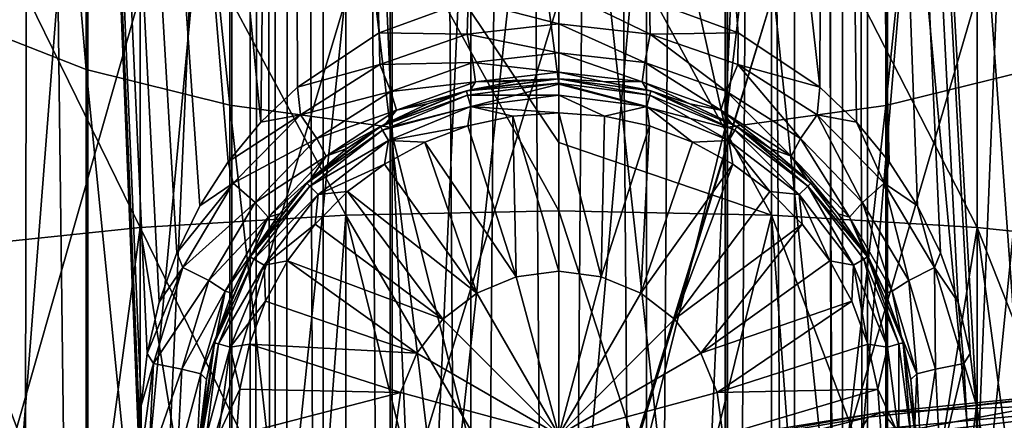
# Model space of a CAD drawing. Header units: metres. Extents: x -109 to 109, y -432 to 89.
# Tile 229 of 256: x -6.05 to 5, y -124.14 to -119.64. Entities that reach past the tile are written whole.
import ezdxf

# ---------------------------------------------------------------- set-up
doc = ezdxf.new("R2010")
doc.units = ezdxf.units.M
doc.layers.add('solid_506360_24502164', color=7, linetype='CONTINUOUS')
doc.layers.add('solid_506360_24502164_01', color=7, linetype='CONTINUOUS')

msp = doc.modelspace()

# ---------------------------------------------------------------- linework, layer by layer
at = {"layer": 'solid_506360_24502164'}
for points in [[(-3.46448, -22.231682, 491.497284), (-3.464375, -153.699997, 491.498016), (-3.183712, -153.699997, 492.453857)], [(-3.46448, -22.231682, 491.497284), (-3.464471, -22.231682, 490.502472), (-3.464375, -153.699997, 491.498016)], [(-3.183632, -22.273636, 492.454041), (-3.46448, -22.231682, 491.497284), (-3.183712, -153.699997, 492.453857)], [(-3.464471, -22.231682, 490.502472), (-3.464375, -153.699997, 490.501801), (-3.464375, -153.699997, 491.498016)], [(-3.464471, -22.231682, 490.502472), (-3.183633, -22.273636, 489.545776), (-3.464375, -153.699997, 490.501801)], [(-3.183633, -22.273636, 489.545776), (-3.183712, -153.699997, 489.545959), (-3.464375, -153.699997, 490.501801)], [(-3.183633, -22.273636, 489.545776), (-2.645123, -153.699997, 488.707886), (-3.183712, -153.699997, 489.545959)], [(-3.183632, -22.273636, 492.454041), (-3.183712, -153.699997, 492.453857), (-2.645123, -153.699997, 493.291931)], [(-3.183633, -22.273636, 489.545776), (-2.643689, -22.34416, 488.706238), (-2.645123, -153.699997, 488.707886)], [(-2.643686, -22.34416, 493.293579), (-3.183632, -22.273636, 492.454041), (-2.645123, -153.699997, 493.291931)], [(-2.643689, -22.34416, 488.706238), (-1.892243, -153.699997, 488.055511), (-2.645123, -153.699997, 488.707886)], [(-2.643686, -22.34416, 493.293579), (-2.645123, -153.699997, 493.291931), (-1.892243, -153.699997, 493.944305)], [(-2.643689, -22.34416, 488.706238), (-1.887736, -22.420683, 488.052612), (-1.892243, -153.699997, 488.055511)], [(-1.887736, -22.420683, 493.947174), (-2.643686, -22.34416, 493.293579), (-1.892243, -153.699997, 493.944305)], [(-1.887736, -22.420683, 488.052612), (-0.986064, -153.699997, 487.641693), (-1.892243, -153.699997, 488.055511)], [(-1.887736, -22.420683, 493.947174), (-1.892243, -153.699997, 493.944305), (-0.986064, -153.699997, 494.358124)], [(-1.887736, -22.420683, 488.052612), (-0.981329, -22.478594, 487.640289), (-0.986064, -153.699997, 487.641693)], [(-0.981324, -22.478594, 494.359528), (-1.887736, -22.420683, 493.947174), (-0.986064, -153.699997, 494.358124)], [(-0.981329, -22.478594, 487.640289), (0, -22.5, 487.499908), (-0.986064, -153.699997, 487.641693)], [(-0.981324, -22.478594, 494.359528), (-0.986064, -153.699997, 494.358124), (0, -153.699997, 494.499908)], [(0, -22.5, 487.499908), (0, -153.699997, 487.499908), (-0.986064, -153.699997, 487.641693)], [(0, -22.5, 494.499908), (-0.981324, -22.478594, 494.359528), (0, -153.699997, 494.499908)], [(0.98232, -22.47855, 487.640594), (0.986064, -153.699997, 487.641693), (0, -153.699997, 487.499908)], [(0.98232, -22.47855, 487.640594), (0, -153.699997, 487.499908), (0, -22.5, 487.499908)], [(-7.378512, -128.504288, 325.368866), (-8.61132, -94.300003, 326.112213), (-5.931581, -94.300003, 324.679871)], [(-6.915138, -128.504288, 352.871948), (-5.931581, -94.300003, 353.320129), (-8.61132, -94.300003, 351.887787)], [(-5.991849, -128.504288, 324.704987), (-7.378512, -128.504288, 325.368866), (-5.931581, -94.300003, 324.679871)], [(-6.915138, -128.504288, 352.871948), (-5.506898, -128.504288, 353.48877), (-5.931581, -94.300003, 353.320129)], [(-4.546237, -128.504288, 324.181702), (-5.991849, -128.504288, 324.704987), (-5.931581, -94.300003, 324.679871)], [(-4.546237, -128.504288, 324.181702), (-5.931581, -94.300003, 324.679871), (-3.023894, -94.300003, 323.797821)], [(-3.342113, -120.786827, 354.135406), (-3.023894, -94.300003, 354.202179), (-5.931581, -94.300003, 353.320129)], [(-3.709836, -121.233406, 354.0495), (-3.342113, -120.786827, 354.135406), (-5.931581, -94.300003, 353.320129)], [(-4.026298, -121.725212, 353.967926), (-3.709836, -121.233406, 354.0495), (-5.931581, -94.300003, 353.320129)], [(-4.285604, -122.253761, 353.895752), (-4.026298, -121.725212, 353.967926), (-5.931581, -94.300003, 353.320129)], [(-4.483488, -122.809853, 353.837402), (-4.285604, -122.253761, 353.895752), (-5.931581, -94.300003, 353.320129)], [(-4.617566, -123.384628, 353.796204), (-4.483488, -122.809853, 353.837402), (-5.931581, -94.300003, 353.320129)], [(-4.686693, -123.970146, 353.774475), (-4.617566, -123.384628, 353.796204), (-5.931581, -94.300003, 353.320129)], [(-4.690636, -124.559395, 353.773224), (-4.686693, -123.970146, 353.774475), (-5.931581, -94.300003, 353.320129)], [(-5.506898, -128.504288, 353.48877), (-4.690636, -124.559395, 353.773224), (-5.931581, -94.300003, 353.320129)], [(-3.055903, -128.504288, 323.80423), (-4.546237, -128.504288, 324.181702), (-3.023894, -94.300003, 323.797821)], [(-3.342113, -120.786827, 354.135406), (-2.930916, -120.392929, 354.220367), (-3.023894, -94.300003, 354.202179)], [(-1.535505, -128.504288, 323.576233), (-3.055903, -128.504288, 323.80423), (-3.023894, -94.300003, 323.797821)], [(-2.013508, -119.782738, 354.368652), (-1.017664, -119.418785, 354.466553), (-3.023894, -94.300003, 354.202179)], [(-2.930916, -120.392929, 354.220367), (-2.013508, -119.782738, 354.368652), (-3.023894, -94.300003, 354.202179)], [(2.930782, -120.392815, 354.220398), (3.023894, -94.300003, 354.202179), (0, -94.300003, 354.5)], [(2.013397, -119.782677, 354.368683), (2.930782, -120.392815, 354.220398), (0, -94.300003, 354.5)], [(1.017608, -119.41877, 354.466553), (2.013397, -119.782677, 354.368683), (0, -94.300003, 354.5)], [(-5.302645, -120.197067, 943.120239), (-6.649134, -119.66716, 944.360107), (-6.649134, -104.37085, 936.602539)], [(-5.302645, -105.009735, 935.415283), (-5.302645, -120.197067, 943.120239), (-6.649134, -104.37085, 936.602539)], [(-3.68973, -120.595757, 942.187439), (-5.302645, -120.197067, 943.120239), (-5.302645, -105.009735, 935.415283)], [(-3.68973, -105.490425, 934.521973), (-3.68973, -120.595757, 942.187439), (-5.302645, -105.009735, 935.415283)], [(-1.891428, -120.843208, 941.608459), (-3.68973, -120.595757, 942.187439), (-3.68973, -105.490425, 934.521973)], [(-1.891428, -105.788765, 933.967529), (-1.891428, -120.843208, 941.608459), (-3.68973, -105.490425, 934.521973)], [(-1.891428, -105.788765, 933.967529), (0, -120.358376, 941.153564), (-1.891428, -120.843208, 941.608459)], [(-3.669097, -131.580261, 963.072571), (-1.869106, -131.387192, 963.666748), (-1.869106, -114.326012, 956.856567)], [(-3.669097, -114.571564, 956.282043), (-3.669097, -131.580261, 963.072571), (-1.869106, -114.326012, 956.856567)], [(-5.284738, -131.892395, 962.111877), (-3.669097, -131.580261, 963.072571), (-3.669097, -114.571564, 956.282043)], [(-5.284738, -114.968544, 955.353271), (-5.284738, -131.892395, 962.111877), (-3.669097, -114.571564, 956.282043)], [(-6.634851, -132.307922, 960.833008), (-5.284738, -131.892395, 962.111877), (-5.284738, -114.968544, 955.353271)], [(-6.634851, -115.497017, 954.116821), (-6.634851, -132.307922, 960.833008), (-5.284738, -114.968544, 955.353271)], [(0, -121.014488, 218.070297), (0, -117.439499, 217.593124), (-2.388744, -117.456367, 217.372421)], [(2.388744, -121.829582, 218.010757), (0, -117.439499, 217.593124), (0, -121.014488, 218.070297)], [(2.388744, -121.829582, 218.010757), (2.388744, -117.456367, 217.372421), (0, -117.439499, 217.593124)], [(-4.696142, -121.968735, 217.369171), (-4.696142, -117.506416, 216.717819), (-6.843618, -117.587936, 215.651611)], [(-2.388744, -121.829582, 218.010757), (-2.388744, -117.456367, 217.372421), (-4.696142, -117.506416, 216.717819)], [(-4.696142, -121.968735, 217.369171), (-2.388744, -121.829582, 218.010757), (-4.696142, -117.506416, 216.717819)], [(0, -121.782669, 218.227081), (0, -121.014488, 218.070297), (-2.388744, -117.456367, 217.372421)], [(-2.388744, -121.829582, 218.010757), (0, -121.782669, 218.227081), (-2.388744, -117.456367, 217.372421)], [(-6.843618, -122.195389, 216.324142), (-4.696142, -121.968735, 217.369171), (-6.843618, -117.587936, 215.651611)], [(-6.843618, -126.880867, 194.720764), (-6.843618, -119.273148, 193.610291), (-4.696142, -119.35466, 192.544083)], [(0, -119.682686, 354.576111), (0, -119.300003, 354.5), (-1.017664, -119.418785, 354.466553)], [(1.027022, -119.79789, 354.536102), (1.017608, -119.41877, 354.466553), (0, -119.300003, 354.5)], [(1.027022, -119.79789, 354.536102), (0, -119.300003, 354.5), (0, -119.682686, 354.576111)], [(-4.696142, -127.107513, 193.675751), (-6.843618, -126.880867, 194.720764), (-4.696142, -119.35466, 192.544083)], [(-4.696142, -127.107513, 193.675751), (-4.696142, -119.35466, 192.544083), (-2.388744, -119.404709, 191.889496)], [(-2.388744, -127.246666, 193.034149), (-4.696142, -127.107513, 193.675751), (-2.388744, -119.404709, 191.889496)], [(-1.027034, -119.79789, 354.536102), (-1.017664, -119.418785, 354.466553), (-2.013508, -119.782738, 354.368652)], [(-1.027034, -119.79789, 354.536102), (0, -119.682686, 354.576111), (-1.017664, -119.418785, 354.466553)], [(-5.302645, -136.003448, 949.459045), (-6.649134, -135.586807, 950.741394), (-6.649134, -119.66716, 944.360107)], [(-5.302645, -120.197067, 943.120239), (-5.302645, -136.003448, 949.459045), (-6.649134, -119.66716, 944.360107)], [(0, -120.007393, 354.793152), (0, -119.682686, 354.576111), (-1.027034, -119.79789, 354.536102)], [(0.965066, -120.116989, 354.752655), (0, -119.682686, 354.576111), (0, -120.007393, 354.793152)], [(0.965066, -120.116989, 354.752655), (1.027022, -119.79789, 354.536102), (0, -119.682686, 354.576111)], [(-2.00867, -120.140945, 354.424194), (-2.013508, -119.782738, 354.368652), (-2.930916, -120.392929, 354.220367)], [(-2.00867, -120.140945, 354.424194), (-1.027034, -119.79789, 354.536102), (-2.013508, -119.782738, 354.368652)], [(-0.965077, -120.116989, 354.752655), (-1.027034, -119.79789, 354.536102), (-2.00867, -120.140945, 354.424194)], [(-0.965077, -120.116989, 354.752655), (0, -120.007393, 354.793152), (-1.027034, -119.79789, 354.536102)], [(0, -120.224197, 355.118042), (0, -120.007393, 354.793152), (-0.965077, -120.116989, 354.752655)], [(0.935851, -120.332993, 355.076721), (0, -120.007393, 354.793152), (0, -120.224197, 355.118042)], [(0.935851, -120.332993, 355.076721), (0.965066, -120.116989, 354.752655), (0, -120.007393, 354.793152)], [(-3.68973, -136.31694, 948.494202), (-5.302645, -136.003448, 949.459045), (-5.302645, -120.197067, 943.120239)], [(-3.68973, -120.595757, 942.187439), (-3.68973, -136.31694, 948.494202), (-5.302645, -120.197067, 943.120239)], [(-2.899436, -120.703842, 354.262573), (-2.00867, -120.140945, 354.424194), (-2.930916, -120.392929, 354.220367)], [(-1.884107, -120.442009, 354.639587), (-2.00867, -120.140945, 354.424194), (-2.899436, -120.703842, 354.262573)], [(-1.884107, -120.442009, 354.639587), (-0.965077, -120.116989, 354.752655), (-2.00867, -120.140945, 354.424194)], [(-0.935861, -120.332993, 355.076721), (-0.965077, -120.116989, 354.752655), (-1.884107, -120.442009, 354.639587)], [(-0.935861, -120.332993, 355.076721), (0, -120.224197, 355.118042), (-0.965077, -120.116989, 354.752655)], [(-1.035286, -120.436302, 392.76355), (0, -120.300003, 392.76355), (-0.98944, -120.424309, 355.453552)], [(0, -120.347328, 392.997131), (0, -120.300003, 392.76355), (-1.035286, -120.436302, 392.76355)], [(-0.935861, -120.332993, 355.076721), (0, -120.300003, 355.5), (0, -120.224197, 355.118042)], [(1.023028, -120.48201, 392.997131), (0, -120.300003, 392.76355), (0, -120.347328, 392.997131)], [(-2.899436, -120.703842, 354.262573), (-2.930916, -120.392929, 354.220367), (-3.342113, -120.786827, 354.135406)], [(-2.000015, -120.835907, 392.76355), (-1.035286, -120.436302, 392.76355), (-1.938993, -120.801384, 355.321014)], [(-1.023028, -120.48201, 392.997131), (-1.035286, -120.436302, 392.76355), (-2.000015, -120.835907, 392.76355)], [(-1.035286, -120.436302, 392.76355), (-1.473015, -120.5811, 355.396912), (-1.938993, -120.801384, 355.321014)], [(-1.820694, -120.65316, 354.961975), (-0.935861, -120.332993, 355.076721), (-1.884107, -120.442009, 354.639587)], [(-1.820694, -120.65316, 354.961975), (-0.98944, -120.424309, 355.453552), (-0.935861, -120.332993, 355.076721)], [(-1.820694, -120.65316, 354.961975), (-1.473015, -120.5811, 355.396912), (-0.98944, -120.424309, 355.453552)], [(-1.035286, -120.436302, 392.76355), (-0.98944, -120.424309, 355.453552), (-1.473015, -120.5811, 355.396912)], [(-1.023028, -120.48201, 392.997131), (0, -120.347328, 392.997131), (-1.035286, -120.436302, 392.76355)], [(0, -120.482178, 393.194183), (0, -120.347328, 392.997131), (-1.023028, -120.48201, 392.997131)], [(-0.935861, -120.332993, 355.076721), (-0.98944, -120.424309, 355.453552), (-0.496008, -120.330872, 355.488312)], [(0.988125, -120.612267, 393.194183), (0, -120.347328, 392.997131), (0, -120.482178, 393.194183)], [(0.988125, -120.612267, 393.194183), (1.023028, -120.48201, 392.997131), (0, -120.347328, 392.997131)], [(-2.712969, -120.97168, 354.477142), (-1.884107, -120.442009, 354.639587), (-2.899436, -120.703842, 354.262573)], [(-1.820694, -120.65316, 354.961975), (-1.884107, -120.442009, 354.639587), (-2.712969, -120.97168, 354.477142)], [(-1.976338, -120.876884, 392.997131), (-1.023028, -120.48201, 392.997131), (-2.000015, -120.835907, 392.76355)], [(-0.988125, -120.612267, 393.194183), (-1.023028, -120.48201, 392.997131), (-1.976338, -120.876884, 392.997131)], [(-0.988125, -120.612267, 393.194183), (0, -120.482178, 393.194183), (-1.023028, -120.48201, 392.997131)], [(-0.988125, -120.612267, 393.194183), (0, -120.682976, 393.322937), (0, -120.482178, 393.194183)], [(-1.891428, -136.51149, 947.895325), (-3.68973, -136.31694, 948.494202), (-3.68973, -120.595757, 942.187439)], [(-1.891428, -120.843208, 941.608459), (-1.891428, -136.51149, 947.895325), (-3.68973, -120.595757, 942.187439)], [(-2.609096, -121.168198, 354.798279), (-1.820694, -120.65316, 354.961975), (-2.712969, -120.97168, 354.477142)], [(-2.609096, -121.168198, 354.798279), (-1.938993, -120.801384, 355.321014), (-1.820694, -120.65316, 354.961975)], [(-1.908911, -120.993668, 393.194183), (-0.988125, -120.612267, 393.194183), (-1.976338, -120.876884, 392.997131)], [(-1.820694, -120.65316, 354.961975), (-1.938993, -120.801384, 355.321014), (-1.473015, -120.5811, 355.396912)], [(-1.908911, -120.993668, 393.194183), (-1.018972, -120.829475, 393.322937), (-0.988125, -120.612267, 393.194183)], [(-0.988125, -120.612267, 393.194183), (-1.018972, -120.829475, 393.322937), (-0.514691, -120.719788, 393.322937)], [(-2.899436, -120.703842, 354.262573), (-3.342113, -120.786827, 354.135406), (-3.709836, -121.233406, 354.0495)], [(-3.652082, -121.471489, 354.083557), (-2.899436, -120.703842, 354.262573), (-3.709836, -121.233406, 354.0495)], [(-2.712969, -120.97168, 354.477142), (-2.899436, -120.703842, 354.262573), (-3.652082, -121.471489, 354.083557)], [(-0.476207, -122.522774, 393.829285), (-0.514691, -120.719788, 393.322937), (-1.018972, -120.829475, 393.322937)], [(-0.476207, -122.522774, 393.829285), (0, -122.460075, 393.829285), (-0.514691, -120.719788, 393.322937)], [(-2.828435, -121.471581, 392.76355), (-2.000015, -120.835907, 392.76355), (-2.780177, -121.424133, 355.129822)], [(-1.976338, -120.876884, 392.997131), (-2.000015, -120.835907, 392.76355), (-2.828435, -121.471581, 392.76355)], [(-2.794964, -121.505035, 392.997131), (-1.976338, -120.876884, 392.997131), (-2.828435, -121.471581, 392.76355)], [(-1.908911, -120.993668, 393.194183), (-1.976338, -120.876884, 392.997131), (-2.794964, -121.505035, 392.997131)], [(-2.000015, -120.835907, 392.76355), (-2.378184, -121.083755, 355.22998), (-2.780177, -121.424133, 355.129822)], [(-2.609096, -121.168198, 354.798279), (-2.378184, -121.083755, 355.22998), (-1.938993, -120.801384, 355.321014)], [(-2.000015, -120.835907, 392.76355), (-1.938993, -120.801384, 355.321014), (-2.378184, -121.083755, 355.22998)], [(-1.908911, -120.993668, 393.194183), (-1.502532, -121.009827, 393.322937), (-1.018972, -120.829475, 393.322937)], [(-1.891428, -120.843208, 941.608459), (0, -136.577362, 947.692627), (-1.891428, -136.51149, 947.895325)], [(-0.476207, -122.522774, 393.829285), (-1.018972, -120.829475, 393.322937), (-1.502532, -121.009827, 393.322937)], [(-3.408428, -121.688492, 354.298248), (-2.712969, -120.97168, 354.477142), (-3.652082, -121.471489, 354.083557)], [(-2.609096, -121.168198, 354.798279), (-2.712969, -120.97168, 354.477142), (-3.408428, -121.688492, 354.298248)], [(-2.699608, -121.600395, 393.194183), (-1.908911, -120.993668, 393.194183), (-2.794964, -121.505035, 392.997131)], [(-2.609096, -121.168198, 354.798279), (-2.780177, -121.424133, 355.129822), (-2.378184, -121.083755, 355.22998)], [(-2.699608, -121.600395, 393.194183), (-1.955494, -121.257156, 393.322937), (-1.908911, -120.993668, 393.194183)], [(-1.908911, -120.993668, 393.194183), (-1.955494, -121.257156, 393.322937), (-1.502532, -121.009827, 393.322937)], [(-0.919961, -122.706581, 393.829285), (-1.502532, -121.009827, 393.322937), (-1.955494, -121.257156, 393.322937)], [(-0.919961, -122.706581, 393.829285), (-0.476207, -122.522774, 393.829285), (-1.502532, -121.009827, 393.322937)], [(2.388744, -121.829582, 218.010757), (0, -121.014488, 218.070297), (0, -121.782669, 218.227081)], [(-3.261335, -121.854774, 354.619598), (-2.609096, -121.168198, 354.798279), (-3.408428, -121.688492, 354.298248)], [(-3.261335, -121.854774, 354.619598), (-2.780177, -121.424133, 355.129822), (-2.609096, -121.168198, 354.798279)], [(-3.652082, -121.471489, 354.083557), (-3.709836, -121.233406, 354.0495), (-4.026298, -121.725212, 353.967926)], [(-2.699608, -121.600395, 393.194183), (-2.368629, -121.566422, 393.322937), (-1.955494, -121.257156, 393.322937)], [(-0.919961, -122.706581, 393.829285), (-1.955494, -121.257156, 393.322937), (-2.368629, -121.566422, 393.322937)], [(-3.261335, -121.854774, 354.619598), (-3.134454, -121.815002, 355.028107), (-2.780177, -121.424133, 355.129822)], [(-2.828435, -121.471581, 392.76355), (-2.780177, -121.424133, 355.129822), (-3.134454, -121.815002, 355.028107)], [(-3.652082, -121.471489, 354.083557), (-4.026298, -121.725212, 353.967926), (-4.285604, -122.253761, 353.895752)], [(-4.217366, -122.417389, 353.924774), (-3.652082, -121.471489, 354.083557), (-4.285604, -122.253761, 353.895752)], [(-3.408428, -121.688492, 354.298248), (-3.652082, -121.471489, 354.083557), (-4.217366, -122.417389, 353.924774)], [(-3.464106, -122.300011, 392.76355), (-2.828435, -121.471581, 392.76355), (-3.432469, -122.246185, 354.932434)], [(-2.794964, -121.505035, 392.997131), (-2.828435, -121.471581, 392.76355), (-3.464106, -122.300011, 392.76355)], [(-3.423117, -122.323662, 392.997131), (-2.794964, -121.505035, 392.997131), (-3.464106, -122.300011, 392.76355)], [(-2.828435, -121.471581, 392.76355), (-3.134454, -121.815002, 355.028107), (-3.432469, -122.246185, 354.932434)], [(-2.699608, -121.600395, 393.194183), (-2.794964, -121.505035, 392.997131), (-3.423117, -122.323662, 392.997131)], [(-3.306331, -122.39109, 393.194183), (-2.699608, -121.600395, 393.194183), (-3.423117, -122.323662, 392.997131)], [(-3.306331, -122.39109, 393.194183), (-2.733541, -121.931328, 393.322937), (-2.699608, -121.600395, 393.194183)], [(-1.301022, -122.998978, 393.829285), (-2.368629, -121.566422, 393.322937), (-2.733541, -121.931328, 393.322937)], [(-2.699608, -121.600395, 393.194183), (-2.733541, -121.931328, 393.322937), (-2.368629, -121.566422, 393.322937)], [(-1.301022, -122.998978, 393.829285), (-0.919961, -122.706581, 393.829285), (-2.368629, -121.566422, 393.322937)], [(-3.927373, -122.565475, 354.140442), (-3.408428, -121.688492, 354.298248), (-4.217366, -122.417389, 353.924774)], [(-3.261335, -121.854774, 354.619598), (-3.408428, -121.688492, 354.298248), (-3.927373, -122.565475, 354.140442)], [(-2.702852, -126.041809, 219.162888), (-2.388744, -121.829582, 218.010757), (-4.696142, -121.968735, 217.369171)], [(-3.741549, -122.682922, 354.463287), (-3.261335, -121.854774, 354.619598), (-3.927373, -122.565475, 354.140442)], [(-3.741549, -122.682922, 354.463287), (-3.432469, -122.246185, 354.932434), (-3.261335, -121.854774, 354.619598)], [(-3.261335, -121.854774, 354.619598), (-3.432469, -122.246185, 354.932434), (-3.134454, -121.815002, 355.028107)], [(-2.702852, -126.041809, 219.162888), (-1.35887, -125.969002, 219.362915), (-2.388744, -121.829582, 218.010757)], [(0, -125.944641, 219.42984), (0, -121.782669, 218.227081), (-2.388744, -121.829582, 218.010757)], [(-1.35887, -125.969002, 219.362915), (0, -125.944641, 219.42984), (-2.388744, -121.829582, 218.010757)], [(1.35887, -125.969002, 219.362915), (2.388744, -121.829582, 218.010757), (0, -121.782669, 218.227081)], [(-5.287576, -126.329041, 218.373703), (-4.696142, -121.968735, 217.369171), (-6.843618, -122.195389, 216.324142)], [(-5.287576, -126.329041, 218.373703), (-4.017221, -126.162262, 218.83194), (-4.696142, -121.968735, 217.369171)], [(-4.017221, -126.162262, 218.83194), (-2.702852, -126.041809, 219.162888), (-4.696142, -121.968735, 217.369171)], [(-3.306331, -122.39109, 393.194183), (-3.042816, -122.344467, 393.322937), (-2.733541, -121.931328, 393.322937)], [(-1.301022, -122.998978, 393.829285), (-2.733541, -121.931328, 393.322937), (-3.042816, -122.344467, 393.322937)], [(-6.5, -126.540329, 217.793198), (-5.287576, -126.329041, 218.373703), (-6.843618, -122.195389, 216.324142)], [(-4.217366, -122.417389, 353.924774), (-4.285604, -122.253761, 353.895752), (-4.483488, -122.809853, 353.837402)], [(-3.863704, -123.264725, 392.76355), (-3.464106, -122.300011, 392.76355), (-3.841672, -123.185745, 354.785767)], [(-3.423117, -122.323662, 392.997131), (-3.464106, -122.300011, 392.76355), (-3.863704, -123.264725, 392.76355)], [(-3.464106, -122.300011, 392.76355), (-3.668878, -122.706474, 354.849823), (-3.841672, -123.185745, 354.785767)], [(-3.741549, -122.682922, 354.463287), (-3.668878, -122.706474, 354.849823), (-3.432469, -122.246185, 354.932434)], [(-3.464106, -122.300011, 392.76355), (-3.432469, -122.246185, 354.932434), (-3.668878, -122.706474, 354.849823)], [(-4.217366, -122.417389, 353.924774), (-4.483488, -122.809853, 353.837402), (-4.617566, -123.384628, 353.796204)], [(-4.546942, -123.495491, 353.822937), (-4.217366, -122.417389, 353.924774), (-4.617566, -123.384628, 353.796204)], [(-3.927373, -122.565475, 354.140442), (-4.217366, -122.417389, 353.924774), (-4.546942, -123.495491, 353.822937)], [(-3.817991, -123.27697, 392.997131), (-3.423117, -122.323662, 392.997131), (-3.863704, -123.264725, 392.76355)], [(-3.306331, -122.39109, 393.194183), (-3.423117, -122.323662, 392.997131), (-3.817991, -123.27697, 392.997131)], [(-3.687733, -123.311874, 393.194183), (-3.306331, -122.39109, 393.194183), (-3.817991, -123.27697, 392.997131)], [(-3.687733, -123.311874, 393.194183), (-3.290147, -122.797409, 393.322937), (-3.306331, -122.39109, 393.194183)], [(-3.306331, -122.39109, 393.194183), (-3.290147, -122.797409, 393.322937), (-3.042816, -122.344467, 393.322937)], [(-1.59342, -123.380035, 393.829285), (-3.042816, -122.344467, 393.322937), (-3.290147, -122.797409, 393.322937)], [(-1.59342, -123.380035, 393.829285), (-1.301022, -122.998978, 393.829285), (-3.042816, -122.344467, 393.322937)], [(-0.919961, -122.706581, 393.829285), (0, -124.300003, 394), (-0.476207, -122.522774, 393.829285)], [(-4.228465, -123.559769, 354.039673), (-3.927373, -122.565475, 354.140442), (-4.546942, -123.495491, 353.822937)], [(-3.741549, -122.682922, 354.463287), (-3.927373, -122.565475, 354.140442), (-4.228465, -123.559769, 354.039673)], [(-4.017341, -123.611794, 354.364136), (-3.741549, -122.682922, 354.463287), (-4.228465, -123.559769, 354.039673)], [(-4.017341, -123.611794, 354.364136), (-3.841672, -123.185745, 354.785767), (-3.741549, -122.682922, 354.463287)], [(-3.741549, -122.682922, 354.463287), (-3.841672, -123.185745, 354.785767), (-3.668878, -122.706474, 354.849823)], [(-1.301022, -122.998978, 393.829285), (0, -124.300003, 394), (-0.919961, -122.706581, 393.829285)], [(-3.687733, -123.311874, 393.194183), (-3.470498, -123.280937, 393.322937), (-3.290147, -122.797409, 393.322937)], [(-1.59342, -123.380035, 393.829285), (-3.290147, -122.797409, 393.322937), (-3.470498, -123.280937, 393.322937)], [(-1.59342, -123.380035, 393.829285), (0, -124.300003, 394), (-1.301022, -122.998978, 393.829285)], [(-4.017341, -123.611794, 354.364136), (-3.951064, -123.676224, 354.74353), (-3.841672, -123.185745, 354.785767)], [(-3.863704, -123.264725, 392.76355), (-3.841672, -123.185745, 354.785767), (-3.951064, -123.676224, 354.74353)], [(-4, -124.300003, 392.76355), (-3.863704, -123.264725, 392.76355), (-3.997955, -124.172119, 354.725006)], [(-3.817991, -123.27697, 392.997131), (-3.863704, -123.264725, 392.76355), (-4, -124.300003, 392.76355)], [(-3.952675, -124.300003, 392.997131), (-3.817991, -123.27697, 392.997131), (-4, -124.300003, 392.76355)], [(-3.863704, -123.264725, 392.76355), (-3.951064, -123.676224, 354.74353), (-3.997955, -124.172119, 354.725006)], [(-3.687733, -123.311874, 393.194183), (-3.817991, -123.27697, 392.997131), (-3.952675, -124.300003, 392.997131)], [(-3.687733, -123.311874, 393.194183), (-3.580201, -123.785217, 393.322937), (-3.470498, -123.280937, 393.322937)], [(-1.777228, -123.823792, 393.829285), (-3.470498, -123.280937, 393.322937), (-3.580201, -123.785217, 393.322937)], [(-1.777228, -123.823792, 393.829285), (-1.59342, -123.380035, 393.829285), (-3.470498, -123.280937, 393.322937)], [(-4.546942, -123.495491, 353.822937), (-4.617566, -123.384628, 353.796204), (-4.686693, -123.970146, 353.774475)], [(-3.817822, -124.300003, 393.194183), (-3.687733, -123.311874, 393.194183), (-3.952675, -124.300003, 392.997131)], [(-3.817822, -124.300003, 393.194183), (-3.580201, -123.785217, 393.322937), (-3.687733, -123.311874, 393.194183)], [(-1.777228, -123.823792, 393.829285), (0, -124.300003, 394), (-1.59342, -123.380035, 393.829285)], [(-4.546942, -123.495491, 353.822937), (-4.686693, -123.970146, 353.774475), (-4.690636, -124.559395, 353.773224)], [(-4.60521, -124.634697, 353.80423), (-4.546942, -123.495491, 353.822937), (-4.690636, -124.559395, 353.773224)], [(-4.228465, -123.559769, 354.039673), (-4.546942, -123.495491, 353.822937), (-4.60521, -124.634697, 353.80423)], [(-4.281578, -124.60788, 354.02124), (-4.228465, -123.559769, 354.039673), (-4.60521, -124.634697, 353.80423)], [(-4.017341, -123.611794, 354.364136), (-4.228465, -123.559769, 354.039673), (-4.281578, -124.60788, 354.02124)], [(-4.065762, -124.58609, 354.346039), (-4.017341, -123.611794, 354.364136), (-4.281578, -124.60788, 354.02124)], [(-4.065762, -124.58609, 354.346039), (-3.951064, -123.676224, 354.74353), (-4.017341, -123.611794, 354.364136)], [(-4.065762, -124.58609, 354.346039), (-3.997955, -124.172119, 354.725006), (-3.951064, -123.676224, 354.74353)], [(-3.817822, -124.300003, 393.194183), (-3.617021, -124.299973, 393.322937), (-3.580201, -123.785217, 393.322937)], [(-1.777228, -123.823792, 393.829285), (-3.580201, -123.785217, 393.322937), (-3.617021, -124.299973, 393.322937)], [(-1.839922, -124.300003, 393.829285), (-1.777228, -123.823792, 393.829285), (-3.617021, -124.299973, 393.322937)], [(-1.839922, -124.300003, 393.829285), (0, -124.300003, 394), (-1.777228, -123.823792, 393.829285)]]:
    msp.add_3dface(points, dxfattribs=at)
at = {"layer": 'solid_506360_24502164_01'}
for points in [[(2.645653, -22.343927, 488.708496), (3.185582, -22.273357, 489.550049), (3.183712, -153.699997, 489.545959)], [(3.185571, -22.273359, 492.449768), (2.645656, -22.343927, 493.29129), (3.183712, -153.699997, 492.453857)], [(3.185582, -22.273357, 489.550049), (3.464375, -153.699997, 490.501801), (3.183712, -153.699997, 489.545959)], [(3.185571, -22.273359, 492.449768), (3.183712, -153.699997, 492.453857), (3.464375, -153.699997, 491.498016)], [(3.46471, -22.231644, 491.495667), (3.185571, -22.273359, 492.449768), (3.464375, -153.699997, 491.498016)], [(3.185582, -22.273357, 489.550049), (3.464715, -22.231644, 490.504181), (3.464375, -153.699997, 490.501801)], [(3.46471, -22.231644, 491.495667), (3.464375, -153.699997, 491.498016), (3.464375, -153.699997, 490.501801)], [(3.464715, -22.231644, 490.504181), (3.46471, -22.231644, 491.495667), (3.464375, -153.699997, 490.501801)], [(0.98232, -22.47855, 487.640594), (1.889495, -22.420534, 488.053741), (0.986064, -153.699997, 487.641693)], [(1.889494, -22.420534, 493.946045), (0.982325, -22.47855, 494.359222), (0.986064, -153.699997, 494.358124)], [(1.889494, -22.420534, 493.946045), (0.986064, -153.699997, 494.358124), (1.892243, -153.699997, 493.944305)], [(1.889495, -22.420534, 488.053741), (1.892243, -153.699997, 488.055511), (0.986064, -153.699997, 487.641693)], [(2.645656, -22.343927, 493.29129), (1.889494, -22.420534, 493.946045), (2.645123, -153.699997, 493.291931)], [(1.889494, -22.420534, 493.946045), (1.892243, -153.699997, 493.944305), (2.645123, -153.699997, 493.291931)], [(1.889495, -22.420534, 488.053741), (2.645653, -22.343927, 488.708496), (1.892243, -153.699997, 488.055511)], [(2.645653, -22.343927, 488.708496), (2.645123, -153.699997, 488.707886), (1.892243, -153.699997, 488.055511)], [(2.645656, -22.343927, 493.29129), (2.645123, -153.699997, 493.291931), (3.183712, -153.699997, 492.453857)], [(2.645653, -22.343927, 488.708496), (3.183712, -153.699997, 489.545959), (2.645123, -153.699997, 488.707886)], [(0.982325, -22.47855, 494.359222), (0, -22.5, 494.499908), (0.986064, -153.699997, 494.358124)], [(0, -22.5, 494.499908), (0, -153.699997, 494.499908), (0.986064, -153.699997, 494.358124)], [(-1.535505, -128.504288, 323.576233), (-3.023894, -94.300003, 323.797821), (0, -94.300003, 323.5)], [(0, -128.504288, 323.5), (-1.535505, -128.504288, 323.576233), (0, -94.300003, 323.5)], [(3.023894, -94.300003, 323.797821), (0, -128.504288, 323.5), (0, -94.300003, 323.5)], [(1.535505, -128.504288, 323.576233), (0, -128.504288, 323.5), (3.023894, -94.300003, 323.797821)], [(3.055903, -128.504288, 323.80423), (1.535505, -128.504288, 323.576233), (3.023894, -94.300003, 323.797821)], [(2.930782, -120.392815, 354.220398), (3.341974, -120.786682, 354.135437), (3.023894, -94.300003, 354.202179)], [(5.5069, -128.504288, 353.48877), (5.931581, -94.300003, 353.320129), (3.023894, -94.300003, 354.202179)], [(4.686687, -123.970055, 353.774475), (5.5069, -128.504288, 353.48877), (3.023894, -94.300003, 354.202179)], [(4.617548, -123.384521, 353.796234), (4.686687, -123.970055, 353.774475), (3.023894, -94.300003, 354.202179)], [(4.483455, -122.809738, 353.837402), (4.617548, -123.384521, 353.796234), (3.023894, -94.300003, 354.202179)], [(4.285552, -122.253639, 353.895782), (4.483455, -122.809738, 353.837402), (3.023894, -94.300003, 354.202179)], [(4.026216, -121.725067, 353.967957), (4.285552, -122.253639, 353.895782), (3.023894, -94.300003, 354.202179)], [(3.709721, -121.233246, 354.04953), (4.026216, -121.725067, 353.967957), (3.023894, -94.300003, 354.202179)], [(3.341974, -120.786682, 354.135437), (3.709721, -121.233246, 354.04953), (3.023894, -94.300003, 354.202179)], [(3.055903, -128.504288, 323.80423), (3.023894, -94.300003, 323.797821), (5.931581, -94.300003, 324.679871)], [(4.546237, -128.504288, 324.181702), (3.055903, -128.504288, 323.80423), (5.931581, -94.300003, 324.679871)], [(5.991848, -128.504288, 324.704987), (4.546237, -128.504288, 324.181702), (5.931581, -94.300003, 324.679871)], [(5.284738, -105.016502, 935.40271), (3.669097, -120.599686, 942.178345), (3.669097, -105.495148, 934.513245)], [(5.284738, -105.016502, 935.40271), (5.284738, -120.20269, 943.107178), (3.669097, -120.599686, 942.178345)], [(3.669097, -105.495148, 934.513245), (1.869106, -120.845238, 941.603821), (1.869106, -105.791199, 933.963135)], [(3.669097, -105.495148, 934.513245), (3.669097, -120.599686, 942.178345), (1.869106, -120.845238, 941.603821)], [(-1.891428, -105.788765, 933.967529), (0, -112.489685, 937.33551), (0, -120.358376, 941.153564)], [(0, -112.489685, 937.33551), (1.869106, -105.791199, 933.963135), (1.869106, -120.845238, 941.603821)], [(0, -120.358376, 941.153564), (0, -112.489685, 937.33551), (1.869106, -120.845238, 941.603821)], [(-1.869106, -131.387192, 963.666748), (0, -131.322937, 963.864685), (0, -114.24427, 957.047913)], [(-1.869106, -114.326012, 956.856567), (-1.869106, -131.387192, 963.666748), (0, -114.24427, 957.047913)], [(0, -114.24427, 957.047913), (1.891428, -131.388794, 963.661987), (1.891428, -114.328049, 956.851929)], [(0, -114.24427, 957.047913), (0, -131.322937, 963.864685), (1.891428, -131.388794, 963.661987)], [(1.891428, -114.328049, 956.851929), (3.68973, -131.583359, 963.063171), (3.68973, -114.575485, 956.272949)], [(1.891428, -114.328049, 956.851929), (1.891428, -131.388794, 963.661987), (3.68973, -131.583359, 963.063171)], [(3.68973, -114.575485, 956.272949), (5.302645, -131.89682, 962.098328), (5.302645, -114.974167, 955.340149)], [(3.68973, -114.575485, 956.272949), (3.68973, -131.583359, 963.063171), (5.302645, -131.89682, 962.098328)], [(4.696142, -121.968735, 217.369171), (4.696142, -117.506416, 216.717819), (2.388744, -117.456367, 217.372421)], [(2.388744, -121.829582, 218.010757), (4.696142, -121.968735, 217.369171), (2.388744, -117.456367, 217.372421)], [(6.843618, -122.195389, 216.324142), (6.843618, -117.587936, 215.651611), (4.696142, -117.506416, 216.717819)], [(4.696142, -121.968735, 217.369171), (6.843618, -122.195389, 216.324142), (4.696142, -117.506416, 216.717819)], [(4.696142, -127.107513, 193.675751), (4.696142, -119.35466, 192.544083), (6.843618, -119.273148, 193.610291)], [(6.843618, -126.880867, 194.720764), (4.696142, -127.107513, 193.675751), (6.843618, -119.273148, 193.610291)], [(-2.388744, -127.246666, 193.034149), (-2.388744, -119.404709, 191.889496), (0, -119.421585, 191.668777)], [(0, -127.200294, 192.797684), (-2.388744, -127.246666, 193.034149), (0, -119.421585, 191.668777)], [(2.388744, -119.404709, 191.889496), (0, -127.200294, 192.797684), (0, -119.421585, 191.668777)], [(2.388744, -119.404709, 191.889496), (0, -127.293587, 192.817841), (0, -127.200294, 192.797684)], [(2.388744, -127.246666, 193.034149), (0, -127.293587, 192.817841), (2.388744, -119.404709, 191.889496)], [(1.027022, -119.79789, 354.536102), (2.013397, -119.782677, 354.368683), (1.017608, -119.41877, 354.466553)], [(2.388744, -127.246666, 193.034149), (2.388744, -119.404709, 191.889496), (4.696142, -119.35466, 192.544083)], [(4.696142, -127.107513, 193.675751), (2.388744, -127.246666, 193.034149), (4.696142, -119.35466, 192.544083)], [(0.965066, -120.116989, 354.752655), (1.884098, -120.442001, 354.639587), (1.027022, -119.79789, 354.536102)], [(1.027022, -119.79789, 354.536102), (2.00866, -120.140945, 354.424194), (2.013397, -119.782677, 354.368683)], [(1.884098, -120.442001, 354.639587), (2.00866, -120.140945, 354.424194), (1.027022, -119.79789, 354.536102)], [(2.00866, -120.140945, 354.424194), (2.930782, -120.392815, 354.220398), (2.013397, -119.782677, 354.368683)], [(0.935851, -120.332993, 355.076721), (1.820686, -120.65316, 354.961975), (0.965066, -120.116989, 354.752655)], [(1.820686, -120.65316, 354.961975), (1.884098, -120.442001, 354.639587), (0.965066, -120.116989, 354.752655)], [(1.884098, -120.442001, 354.639587), (2.712962, -120.97168, 354.477142), (2.00866, -120.140945, 354.424194)], [(2.00866, -120.140945, 354.424194), (2.899429, -120.703835, 354.262573), (2.930782, -120.392815, 354.220398)], [(2.712962, -120.97168, 354.477142), (2.899429, -120.703835, 354.262573), (2.00866, -120.140945, 354.424194)], [(5.284738, -120.20269, 943.107178), (3.669097, -136.320038, 948.484802), (3.669097, -120.599686, 942.178345)], [(5.284738, -120.20269, 943.107178), (5.284738, -136.007874, 949.445496), (3.669097, -136.320038, 948.484802)], [(-0.496008, -120.330872, 355.488312), (-0.98944, -120.424309, 355.453552), (0, -120.300003, 392.76355)], [(-0.935861, -120.332993, 355.076721), (-0.496008, -120.330872, 355.488312), (0, -120.300003, 355.5)], [(-0.496008, -120.330872, 355.488312), (0, -120.300003, 392.76355), (0, -120.300003, 355.5)], [(0, -120.224197, 355.118042), (0, -120.300003, 355.5), (0.495976, -120.330872, 355.488312)], [(0.935851, -120.332993, 355.076721), (0, -120.224197, 355.118042), (0.495976, -120.330872, 355.488312)], [(1.035272, -120.436295, 392.76355), (0, -120.300003, 355.5), (0, -120.300003, 392.76355)], [(1.023028, -120.48201, 392.997131), (1.035272, -120.436295, 392.76355), (0, -120.300003, 392.76355)], [(1.035272, -120.436295, 392.76355), (0.495976, -120.330872, 355.488312), (0, -120.300003, 355.5)], [(-1.891428, -120.843208, 941.608459), (0, -120.358376, 941.153564), (0, -128.393188, 944.608337)], [(0, -128.393188, 944.608337), (0, -120.358376, 941.153564), (1.869106, -120.845238, 941.603821)], [(1.035272, -120.436295, 392.76355), (0.989333, -120.424278, 355.453552), (0.495976, -120.330872, 355.488312)], [(0.935851, -120.332993, 355.076721), (0.495976, -120.330872, 355.488312), (0.989333, -120.424278, 355.453552)], [(0.935851, -120.332993, 355.076721), (0.989333, -120.424278, 355.453552), (1.472832, -120.581024, 355.396942)], [(0.935851, -120.332993, 355.076721), (1.472832, -120.581024, 355.396942), (1.820686, -120.65316, 354.961975)], [(1.035272, -120.436295, 392.76355), (1.472832, -120.581024, 355.396942), (0.989333, -120.424278, 355.453552)], [(1.023028, -120.48201, 392.997131), (1.976338, -120.876884, 392.997131), (1.035272, -120.436295, 392.76355)], [(1.035272, -120.436295, 392.76355), (1.999992, -120.835892, 392.76355), (1.472832, -120.581024, 355.396942)], [(1.976338, -120.876884, 392.997131), (1.999992, -120.835892, 392.76355), (1.035272, -120.436295, 392.76355)], [(2.899429, -120.703835, 354.262573), (3.341974, -120.786682, 354.135437), (2.930782, -120.392815, 354.220398)], [(0, -120.482178, 393.194183), (0, -120.682976, 393.322937), (0.514743, -120.719795, 393.322937)], [(0.988125, -120.612267, 393.194183), (0, -120.482178, 393.194183), (0.514743, -120.719795, 393.322937)], [(0.988125, -120.612267, 393.194183), (1.908911, -120.993668, 393.194183), (1.023028, -120.48201, 392.997131)], [(1.908911, -120.993668, 393.194183), (1.976338, -120.876884, 392.997131), (1.023028, -120.48201, 392.997131)], [(1.820686, -120.65316, 354.961975), (2.60909, -121.16819, 354.798279), (1.884098, -120.442001, 354.639587)], [(2.60909, -121.16819, 354.798279), (2.712962, -120.97168, 354.477142), (1.884098, -120.442001, 354.639587)], [(-0.988125, -120.612267, 393.194183), (-0.514691, -120.719788, 393.322937), (0, -120.682976, 393.322937)], [(0.988125, -120.612267, 393.194183), (0.514743, -120.719795, 393.322937), (1.019028, -120.829491, 393.322937)], [(0.988125, -120.612267, 393.194183), (1.019028, -120.829491, 393.322937), (1.502558, -121.009842, 393.322937)], [(0.988125, -120.612267, 393.194183), (1.502558, -121.009842, 393.322937), (1.908911, -120.993668, 393.194183)], [(1.999992, -120.835892, 392.76355), (1.938763, -120.801254, 355.321075), (1.472832, -120.581024, 355.396942)], [(1.820686, -120.65316, 354.961975), (1.472832, -120.581024, 355.396942), (1.938763, -120.801254, 355.321075)], [(1.820686, -120.65316, 354.961975), (1.938763, -120.801254, 355.321075), (2.377933, -121.083565, 355.230042)], [(1.820686, -120.65316, 354.961975), (2.377933, -121.083565, 355.230042), (2.60909, -121.16819, 354.798279)], [(3.669097, -120.599686, 942.178345), (1.869106, -136.513107, 947.890564), (1.869106, -120.845238, 941.603821)], [(3.669097, -120.599686, 942.178345), (3.669097, -136.320038, 948.484802), (1.869106, -136.513107, 947.890564)], [(-0.514691, -120.719788, 393.322937), (0, -122.460075, 393.829285), (0, -120.682976, 393.322937)], [(0.476207, -122.522774, 393.829285), (0.514743, -120.719795, 393.322937), (0, -120.682976, 393.322937)], [(0, -122.460075, 393.829285), (0.476207, -122.522774, 393.829285), (0, -120.682976, 393.322937)], [(0.476207, -122.522774, 393.829285), (1.019028, -120.829491, 393.322937), (0.514743, -120.719795, 393.322937)], [(2.712962, -120.97168, 354.477142), (3.408422, -121.688484, 354.298248), (2.899429, -120.703835, 354.262573)], [(2.899429, -120.703835, 354.262573), (3.652076, -121.471489, 354.083557), (3.341974, -120.786682, 354.135437)], [(3.408422, -121.688484, 354.298248), (3.652076, -121.471489, 354.083557), (2.899429, -120.703835, 354.262573)], [(-1.891428, -120.843208, 941.608459), (0, -128.393188, 944.608337), (0, -136.577362, 947.692627)], [(0, -128.393188, 944.608337), (1.869106, -120.845238, 941.603821), (1.869106, -136.513107, 947.890564)], [(0.476207, -122.522774, 393.829285), (0.919961, -122.706581, 393.829285), (1.019028, -120.829491, 393.322937)], [(0.919961, -122.706581, 393.829285), (1.502558, -121.009842, 393.322937), (1.019028, -120.829491, 393.322937)], [(1.908911, -120.993668, 393.194183), (2.699608, -121.600395, 393.194183), (1.976338, -120.876884, 392.997131)], [(1.999992, -120.835892, 392.76355), (2.377933, -121.083565, 355.230042), (1.938763, -120.801254, 355.321075)], [(1.976338, -120.876884, 392.997131), (2.794964, -121.505035, 392.997131), (1.999992, -120.835892, 392.76355)], [(2.699608, -121.600395, 393.194183), (2.794964, -121.505035, 392.997131), (1.976338, -120.876884, 392.997131)], [(1.999992, -120.835892, 392.76355), (2.828414, -121.471558, 392.76355), (2.377933, -121.083565, 355.230042)], [(2.794964, -121.505035, 392.997131), (2.828414, -121.471558, 392.76355), (1.999992, -120.835892, 392.76355)], [(3.652076, -121.471489, 354.083557), (3.709721, -121.233246, 354.04953), (3.341974, -120.786682, 354.135437)], [(2.60909, -121.16819, 354.798279), (3.26133, -121.854767, 354.619598), (2.712962, -120.97168, 354.477142)], [(3.26133, -121.854767, 354.619598), (3.408422, -121.688484, 354.298248), (2.712962, -120.97168, 354.477142)], [(0.919961, -122.706581, 393.829285), (1.955501, -121.257164, 393.322937), (1.502558, -121.009842, 393.322937)], [(1.908911, -120.993668, 393.194183), (1.502558, -121.009842, 393.322937), (1.955501, -121.257164, 393.322937)], [(1.908911, -120.993668, 393.194183), (1.955501, -121.257164, 393.322937), (2.368636, -121.566429, 393.322937)], [(1.908911, -120.993668, 393.194183), (2.368636, -121.566429, 393.322937), (2.699608, -121.600395, 393.194183)], [(2.828414, -121.471558, 392.76355), (2.779928, -121.423889, 355.129883), (2.377933, -121.083565, 355.230042)], [(2.60909, -121.16819, 354.798279), (2.377933, -121.083565, 355.230042), (2.779928, -121.423889, 355.129883)], [(2.60909, -121.16819, 354.798279), (2.779928, -121.423889, 355.129883), (3.134239, -121.814735, 355.028168)], [(2.60909, -121.16819, 354.798279), (3.134239, -121.814735, 355.028168), (3.26133, -121.854767, 354.619598)], [(0.919961, -122.706581, 393.829285), (1.301022, -122.998978, 393.829285), (1.955501, -121.257164, 393.322937)], [(1.301022, -122.998978, 393.829285), (2.368636, -121.566429, 393.322937), (1.955501, -121.257164, 393.322937)], [(3.652076, -121.471489, 354.083557), (4.026216, -121.725067, 353.967957), (3.709721, -121.233246, 354.04953)], [(2.828414, -121.471558, 392.76355), (3.134239, -121.814735, 355.028168), (2.779928, -121.423889, 355.129883)], [(2.699608, -121.600395, 393.194183), (3.306331, -122.39109, 393.194183), (2.794964, -121.505035, 392.997131)], [(2.794964, -121.505035, 392.997131), (3.464093, -122.299988, 392.76355), (2.828414, -121.471558, 392.76355)], [(2.794964, -121.505035, 392.997131), (3.423117, -122.323662, 392.997131), (3.464093, -122.299988, 392.76355)], [(3.306331, -122.39109, 393.194183), (3.423117, -122.323662, 392.997131), (2.794964, -121.505035, 392.997131)], [(2.828414, -121.471558, 392.76355), (3.464093, -122.299988, 392.76355), (3.134239, -121.814735, 355.028168)], [(3.408422, -121.688484, 354.298248), (3.927369, -122.565468, 354.140442), (3.652076, -121.471489, 354.083557)], [(3.652076, -121.471489, 354.083557), (4.217361, -122.417381, 353.924774), (4.026216, -121.725067, 353.967957)], [(3.927369, -122.565468, 354.140442), (4.217361, -122.417381, 353.924774), (3.652076, -121.471489, 354.083557)], [(1.301022, -122.998978, 393.829285), (2.733555, -121.931343, 393.322937), (2.368636, -121.566429, 393.322937)], [(2.699608, -121.600395, 393.194183), (2.368636, -121.566429, 393.322937), (2.733555, -121.931343, 393.322937)], [(2.699608, -121.600395, 393.194183), (2.733555, -121.931343, 393.322937), (3.04283, -122.34449, 393.322937)], [(2.699608, -121.600395, 393.194183), (3.04283, -122.34449, 393.322937), (3.306331, -122.39109, 393.194183)], [(3.26133, -121.854767, 354.619598), (3.741546, -122.682915, 354.463287), (3.408422, -121.688484, 354.298248)], [(3.741546, -122.682915, 354.463287), (3.927369, -122.565468, 354.140442), (3.408422, -121.688484, 354.298248)], [(4.217361, -122.417381, 353.924774), (4.285552, -122.253639, 353.895782), (4.026216, -121.725067, 353.967957)], [(1.35887, -125.969002, 219.362915), (0, -121.782669, 218.227081), (0, -125.944641, 219.42984)], [(1.35887, -125.969002, 219.362915), (2.702852, -126.041809, 219.162888), (2.388744, -121.829582, 218.010757)], [(4.017221, -126.162262, 218.83194), (4.696142, -121.968735, 217.369171), (2.388744, -121.829582, 218.010757)], [(2.702852, -126.041809, 219.162888), (4.017221, -126.162262, 218.83194), (2.388744, -121.829582, 218.010757)], [(3.464093, -122.299988, 392.76355), (3.432308, -122.245918, 354.932465), (3.134239, -121.814735, 355.028168)], [(3.26133, -121.854767, 354.619598), (3.134239, -121.814735, 355.028168), (3.432308, -122.245918, 354.932465)], [(3.26133, -121.854767, 354.619598), (3.432308, -122.245918, 354.932465), (3.668774, -122.70623, 354.849884)], [(3.26133, -121.854767, 354.619598), (3.668774, -122.70623, 354.849884), (3.741546, -122.682915, 354.463287)], [(1.301022, -122.998978, 393.829285), (1.59342, -123.380035, 393.829285), (2.733555, -121.931343, 393.322937)], [(1.59342, -123.380035, 393.829285), (3.04283, -122.34449, 393.322937), (2.733555, -121.931343, 393.322937)], [(4.017221, -126.162262, 218.83194), (5.287576, -126.329041, 218.373703), (4.696142, -121.968735, 217.369171)], [(6.5, -126.540329, 217.793198), (6.843618, -122.195389, 216.324142), (4.696142, -121.968735, 217.369171)], [(5.287576, -126.329041, 218.373703), (6.5, -126.540329, 217.793198), (4.696142, -121.968735, 217.369171)], [(3.423117, -122.323662, 392.997131), (3.817991, -123.27697, 392.997131), (3.464093, -122.299988, 392.76355)], [(3.464093, -122.299988, 392.76355), (3.668774, -122.70623, 354.849884), (3.432308, -122.245918, 354.932465)], [(3.464093, -122.299988, 392.76355), (3.863704, -123.264725, 392.76355), (3.668774, -122.70623, 354.849884)], [(3.817991, -123.27697, 392.997131), (3.863704, -123.264725, 392.76355), (3.464093, -122.299988, 392.76355)], [(4.217361, -122.417381, 353.924774), (4.483455, -122.809738, 353.837402), (4.285552, -122.253639, 353.895782)], [(1.59342, -123.380035, 393.829285), (3.290164, -122.797447, 393.322937), (3.04283, -122.34449, 393.322937)], [(3.306331, -122.39109, 393.194183), (3.04283, -122.34449, 393.322937), (3.290164, -122.797447, 393.322937)], [(3.306331, -122.39109, 393.194183), (3.290164, -122.797447, 393.322937), (3.470515, -123.280998, 393.322937)], [(3.306331, -122.39109, 393.194183), (3.687733, -123.311874, 393.194183), (3.423117, -122.323662, 392.997131)], [(3.306331, -122.39109, 393.194183), (3.470515, -123.280998, 393.322937), (3.687733, -123.311874, 393.194183)], [(3.687733, -123.311874, 393.194183), (3.817991, -123.27697, 392.997131), (3.423117, -122.323662, 392.997131)], [(3.927369, -122.565468, 354.140442), (4.228463, -123.559761, 354.039673), (4.217361, -122.417381, 353.924774)], [(4.217361, -122.417381, 353.924774), (4.546939, -123.495483, 353.822937), (4.483455, -122.809738, 353.837402)], [(4.228463, -123.559761, 354.039673), (4.546939, -123.495483, 353.822937), (4.217361, -122.417381, 353.924774)], [(-0.476207, -122.522774, 393.829285), (0, -124.300003, 394), (0, -122.460075, 393.829285)], [(0, -124.300003, 394), (0.476207, -122.522774, 393.829285), (0, -122.460075, 393.829285)], [(0, -124.300003, 394), (0.919961, -122.706581, 393.829285), (0.476207, -122.522774, 393.829285)], [(3.741546, -122.682915, 354.463287), (4.017341, -123.611786, 354.364136), (3.927369, -122.565468, 354.140442)], [(4.017341, -123.611786, 354.364136), (4.228463, -123.559761, 354.039673), (3.927369, -122.565468, 354.140442)], [(0, -124.300003, 394), (1.301022, -122.998978, 393.829285), (0.919961, -122.706581, 393.829285)], [(3.741546, -122.682915, 354.463287), (3.668774, -122.70623, 354.849884), (3.841615, -123.185555, 354.785797)], [(3.863704, -123.264725, 392.76355), (3.841615, -123.185555, 354.785797), (3.668774, -122.70623, 354.849884)], [(3.741546, -122.682915, 354.463287), (3.841615, -123.185555, 354.785797), (4.017341, -123.611786, 354.364136)], [(1.59342, -123.380035, 393.829285), (1.777228, -123.823792, 393.829285), (3.290164, -122.797447, 393.322937)], [(1.777228, -123.823792, 393.829285), (3.470515, -123.280998, 393.322937), (3.290164, -122.797447, 393.322937)], [(4.546939, -123.495483, 353.822937), (4.617548, -123.384521, 353.796234), (4.483455, -122.809738, 353.837402)], [(0, -124.300003, 394), (1.59342, -123.380035, 393.829285), (1.301022, -122.998978, 393.829285)], [(3.863704, -123.264725, 392.76355), (3.951042, -123.676086, 354.74353), (3.841615, -123.185555, 354.785797)], [(4.017341, -123.611786, 354.364136), (3.841615, -123.185555, 354.785797), (3.951042, -123.676086, 354.74353)], [(1.777228, -123.823792, 393.829285), (3.58021, -123.785278, 393.322937), (3.470515, -123.280998, 393.322937)], [(3.687733, -123.311874, 393.194183), (3.470515, -123.280998, 393.322937), (3.58021, -123.785278, 393.322937)], [(3.687733, -123.311874, 393.194183), (3.817822, -124.300003, 393.194183), (3.817991, -123.27697, 392.997131)], [(3.817822, -124.300003, 393.194183), (3.952675, -124.300003, 392.997131), (3.817991, -123.27697, 392.997131)], [(3.817991, -123.27697, 392.997131), (3.952675, -124.300003, 392.997131), (3.863704, -123.264725, 392.76355)], [(3.863704, -123.264725, 392.76355), (4, -124.300003, 392.76355), (3.951042, -123.676086, 354.74353)], [(3.952675, -124.300003, 392.997131), (4, -124.300003, 392.76355), (3.863704, -123.264725, 392.76355)], [(0, -124.300003, 394), (1.777228, -123.823792, 393.829285), (1.59342, -123.380035, 393.829285)], [(3.687733, -123.311874, 393.194183), (3.58021, -123.785278, 393.322937), (3.817822, -124.300003, 393.194183)], [(4.546939, -123.495483, 353.822937), (4.686687, -123.970055, 353.774475), (4.617548, -123.384521, 353.796234)], [(4.228463, -123.559761, 354.039673), (4.281579, -124.607872, 354.02124), (4.546939, -123.495483, 353.822937)], [(4.281579, -124.607872, 354.02124), (4.60521, -124.634682, 353.80423), (4.546939, -123.495483, 353.822937)], [(4.546939, -123.495483, 353.822937), (4.60521, -124.634682, 353.80423), (4.686687, -123.970055, 353.774475)], [(4.017341, -123.611786, 354.364136), (3.951042, -123.676086, 354.74353), (3.997953, -124.172035, 354.725006)], [(4.017341, -123.611786, 354.364136), (3.997953, -124.172035, 354.725006), (4.065763, -124.586082, 354.346039)], [(4.017341, -123.611786, 354.364136), (4.065763, -124.586082, 354.346039), (4.228463, -123.559761, 354.039673)], [(4.065763, -124.586082, 354.346039), (4.281579, -124.607872, 354.02124), (4.228463, -123.559761, 354.039673)], [(3.476975, -124.098152, 972.391113), (3.634161, -124.042587, 973.15332), (6.777318, -123.728882, 971.985779)], [(6.484183, -123.773048, 971.264282), (3.476975, -124.098152, 972.391113), (6.777318, -123.728882, 971.985779)], [(6.777318, -123.728882, 971.985779), (3.634161, -124.042587, 973.15332), (7.03196, -123.910301, 972.692322)], [(4, -124.300003, 392.76355), (3.997953, -124.172035, 354.725006), (3.951042, -123.676086, 354.74353)], [(0, -124.300003, 394), (1.839922, -124.300003, 393.829285), (1.777228, -123.823792, 393.829285)], [(1.777228, -123.823792, 393.829285), (1.839922, -124.300003, 393.829285), (3.58021, -123.785278, 393.322937)], [(1.839922, -124.300003, 393.829285), (3.617021, -124.300026, 393.322937), (3.58021, -123.785278, 393.322937)], [(3.312838, -124.360985, 971.669373), (3.476975, -124.098152, 972.391113), (6.484183, -123.773048, 971.264282)], [(6.178084, -124.022804, 970.585388), (3.312838, -124.360985, 971.669373), (6.484183, -123.773048, 971.264282)], [(3.817822, -124.300003, 393.194183), (3.58021, -123.785278, 393.322937), (3.617021, -124.300026, 393.322937)], [(3.634161, -124.042587, 973.15332), (3.770706, -124.215454, 973.894897), (7.03196, -123.910301, 972.692322)], [(7.03196, -123.910301, 972.692322), (3.770706, -124.215454, 973.894897), (7.230077, -124.299927, 973.331116)], [(4.60521, -124.634682, 353.80423), (4.69064, -124.559311, 353.773224), (4.686687, -123.970055, 353.774475)], [(4.686687, -123.970055, 353.774475), (4.69064, -124.559311, 353.773224), (5.5069, -128.504288, 353.48877)], [(0.345556, -124.626656, 972.969543), (0.361177, -124.568298, 973.74762), (3.634161, -124.042587, 973.15332)], [(3.476975, -124.098152, 972.391113), (0.345556, -124.626656, 972.969543), (3.634161, -124.042587, 973.15332)], [(3.634161, -124.042587, 973.15332), (0.361177, -124.568298, 973.74762), (3.770706, -124.215454, 973.894897)], [(3.155778, -124.806679, 971.049072), (3.312838, -124.360985, 971.669373), (6.178084, -124.022804, 970.585388)], [(5.885186, -124.454979, 970.00647), (3.155778, -124.806679, 971.049072), (6.178084, -124.022804, 970.585388)], [(0.329243, -124.892998, 972.230774), (0.345556, -124.626656, 972.969543), (3.476975, -124.098152, 972.391113)], [(3.312838, -124.360985, 971.669373), (0.329243, -124.892998, 972.230774), (3.476975, -124.098152, 972.391113)]]:
    msp.add_3dface(points, dxfattribs=at)

doc.saveas('drawing.dxf')
